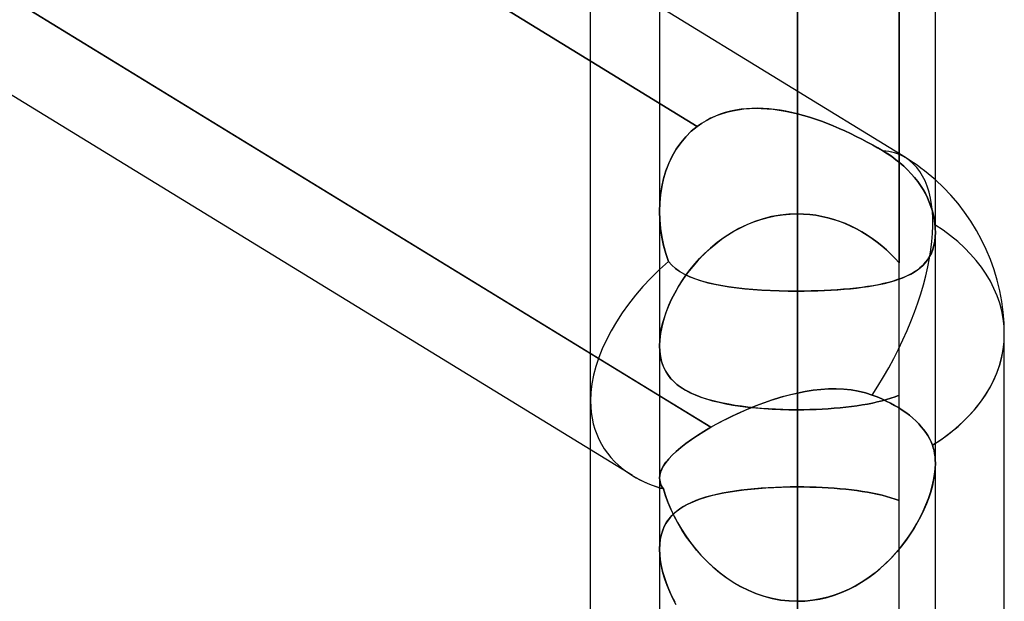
# Model space of a CAD drawing. Header units: millimetres. Extents: x -97 to 81, y -215 to 215.
# Tile 50 of 82: x -20.76 to -15.31, y 37.29 to 40.5. Entities that reach past the tile are written whole.
import ezdxf

# ---------------------------------------------------------------- set-up
doc = ezdxf.new("R2010")
doc.units = ezdxf.units.MM
doc.layers.add('MAIN-1', color=7, linetype='Continuous')
doc.layers.add('MAIN-2', color=7, linetype='Continuous')

msp = doc.modelspace()

# ---------------------------------------------------------------- linework, layer by layer
at = {"layer": 'MAIN-1'}
for p, q in [((-16.4563, 116.0549), (-16.4563, 0)), ((-17.2188, 115.3393), (-17.2188, 0)), ((-15.6938, 0), (-15.6938, 115.3393)), ((-17.2188, 38.4247), (-24.4938, 42.882)), ((-17.3687, 37.9839), (-24.4938, 42.3494)), ((-16.4563, 42.2387), (-16.4563, 39.0036)), ((-15.3125, 36.318), (-15.3125, 38.7662)), ((-17.6, 31.4546), (-17.6, 38.1257)), ((-17.2188, 37.5785), (-17.2188, 37.5786)), ((-17.2188, 37.5783), (-17.2188, 37.5785)), ((-17.2188, 37.5782), (-17.2188, 37.5783)), ((-17.2188, 37.578), (-17.2188, 37.5782)), ((-17.2188, 37.5779), (-17.2188, 37.578)), ((-17.2188, 37.5778), (-17.2188, 37.5779))]:
    msp.add_line(p, q, dxfattribs=at)
msp.add_arc((-16.4563, 38.7662), 1.1438, 0.0001, 48.1894, dxfattribs=at)
for major_axis, ratio, start_param, end_param in [((-0.5975, -0.9753), 0.463048, -3.137536, -3.133494), ((1.1438, 0), 0.707107, -0.84107, 0), ((1.0844, 0.6073), 0.598803, -2.815513, -2.624112)]:
    msp.add_ellipse((-16.4563, 38.7662), major_axis=major_axis, ratio=ratio, start_param=start_param, end_param=end_param, dxfattribs=at)
at = {"layer": 'MAIN-2'}
for p, q in [((-16.4563, 0), (-16.4563, 116.0549)), ((-16.4563, 0), (-16.4563, 115.0472)), ((-16.4563, 39.4307), (-16.4563, 51.3925)), ((-15.8944, 38.4285), (-15.8944, 50.1145)), ((-16.4563, 49.8675), (-16.4563, 38.348)), ((-24.6606, 44.6018), (-17.0099, 39.9142)), ((-17.0099, 39.9142), (-24.6606, 44.6018)), ((-16.4563, 43.7594), (-16.4563, 39.4307)), ((-16.4563, 39.4307), (-16.4563, 43.7594)), ((-16.4563, 39.9837), (-16.4563, 43.4093)), ((-16.4563, 43.4093), (-16.4563, 39.9837)), ((-24.6081, 42.9521), (-16.9353, 38.251)), ((-17.2188, 42.8692), (-17.2188, 39.4446)), ((-16.4563, 42.2387), (-16.4563, 39.0036)), ((-16.4563, 39.0036), (-16.4563, 42.2387)), ((-16.4563, 37.9215), (-16.4563, 42.2387)), ((-16.4563, 42.2387), (-16.4563, 37.9215)), ((-15.8944, 41.8244), (-15.8944, 39.1602)), ((-17.6, 38.3969), (-17.6, 40.8084)), ((-15.8587, 39.7415), (-17.2187, 40.5748)), ((-15.8944, 37.0601), (-15.8944, 40.5038)), ((-16.7531, 40.0105), (-16.7211, 40.013)), ((-16.7076, 40.0136), (-16.7381, 40.0119)), ((-16.7211, 40.013), (-16.6888, 40.0141)), ((-16.6768, 40.0141), (-16.7076, 40.0136)), ((-16.6888, 40.0141), (-16.6561, 40.0136)), ((-16.6457, 40.0132), (-16.6768, 40.0141)), ((-16.6561, 40.0136), (-16.6231, 40.0118)), ((-16.6144, 40.0111), (-16.6457, 40.0132)), ((-16.9364, 39.9592), (-16.9618, 39.9457)), ((-16.959, 39.9473), (-16.932, 39.9613)), ((-16.9101, 39.9712), (-16.9364, 39.9592)), ((-16.932, 39.9613), (-16.9042, 39.9736)), ((-16.883, 39.9817), (-16.9101, 39.9712)), ((-16.9042, 39.9736), (-16.8754, 39.9843)), ((-16.8553, 39.9906), (-16.883, 39.9817)), ((-16.8754, 39.9843), (-16.8459, 39.9933)), ((-16.8269, 39.9981), (-16.8553, 39.9906)), ((-16.8459, 39.9933), (-16.8156, 40.0006)), ((-16.7979, 40.0041), (-16.8269, 39.9981)), ((-16.8156, 40.0006), (-16.7847, 40.0064)), ((-16.7683, 40.0087), (-16.7979, 40.0041)), ((-16.7847, 40.0064), (-16.7531, 40.0105)), ((-16.7381, 40.0119), (-16.7683, 40.0087)), ((-16.6231, 40.0118), (-16.59, 40.0086)), ((-16.583, 40.0078), (-16.6144, 40.0111)), ((-16.59, 40.0086), (-16.5567, 40.0042)), ((-16.5514, 40.0033), (-16.583, 40.0078)), ((-16.5567, 40.0042), (-16.5233, 39.9985)), ((-16.5197, 39.9978), (-16.5514, 40.0033)), ((-16.5233, 39.9985), (-16.4898, 39.9916)), ((-16.488, 39.9912), (-16.5197, 39.9978)), ((-16.4898, 39.9916), (-16.4563, 39.9837)), ((-16.4563, 39.9837), (-16.488, 39.9912)), ((-16.423, 39.9748), (-16.4563, 39.9837)), ((-16.4563, 39.9837), (-16.4229, 39.9747)), ((-16.3898, 39.9649), (-16.423, 39.9748)), ((-16.4229, 39.9747), (-16.3897, 39.9648)), ((-16.3567, 39.9541), (-16.3898, 39.9649)), ((-16.3897, 39.9648), (-16.3565, 39.954)), ((-17.0431, 39.8869), (-17.0099, 39.9142)), ((-17.0099, 39.9142), (-17.043, 39.887)), ((-17.0099, 39.9142), (-16.9851, 39.9316)), ((-16.9864, 39.9307), (-17.0099, 39.9142)), ((-16.9618, 39.9457), (-16.9864, 39.9307)), ((-16.9851, 39.9316), (-16.959, 39.9473)), ((-16.3237, 39.9425), (-16.3567, 39.9541)), ((-16.3565, 39.954), (-16.3235, 39.9424)), ((-16.2908, 39.9301), (-16.3237, 39.9425)), ((-16.3235, 39.9424), (-16.2907, 39.93)), ((-16.2582, 39.917), (-16.2908, 39.9301)), ((-16.2907, 39.93), (-16.2581, 39.9169)), ((-16.2259, 39.9032), (-16.2582, 39.917)), ((-16.2581, 39.9169), (-16.2258, 39.9032)), ((-17.1014, 39.8237), (-17.0736, 39.8567)), ((-17.0734, 39.8569), (-17.1012, 39.8239)), ((-17.0736, 39.8567), (-17.0431, 39.8869)), ((-17.043, 39.887), (-17.0734, 39.8569)), ((-16.1939, 39.8889), (-16.2259, 39.9032)), ((-16.2258, 39.9032), (-16.1938, 39.8889)), ((-16.1623, 39.8742), (-16.1939, 39.8889)), ((-16.1938, 39.8889), (-16.1623, 39.8742)), ((-16.1312, 39.859), (-16.1623, 39.8742)), ((-16.1623, 39.8742), (-16.1312, 39.8591)), ((-16.1312, 39.8591), (-16.1007, 39.8436)), ((-16.1006, 39.8435), (-16.1312, 39.859)), ((-17.1264, 39.7879), (-17.1014, 39.8237)), ((-17.1012, 39.8239), (-17.1262, 39.7883)), ((-16.1007, 39.8436), (-16.0707, 39.8278)), ((-16.0706, 39.8278), (-16.1006, 39.8435)), ((-16.0707, 39.8278), (-16.0414, 39.8119)), ((-16.0413, 39.8118), (-16.0706, 39.8278)), ((-16.0414, 39.8119), (-16.0127, 39.7957)), ((-16.0126, 39.7957), (-16.0413, 39.8118)), ((-16.0127, 39.7957), (-15.9847, 39.7794)), ((-15.9847, 39.7794), (-16.0126, 39.7957)), ((-17.1674, 39.7098), (-17.1485, 39.7498)), ((-17.1482, 39.7503), (-17.1671, 39.7105)), ((-17.1485, 39.7498), (-17.1264, 39.7879)), ((-17.1262, 39.7883), (-17.1482, 39.7503)), ((-15.9588, 39.7634), (-15.9847, 39.7794)), ((-15.9847, 39.7794), (-15.9588, 39.7633)), ((-15.9344, 39.7469), (-15.9588, 39.7634)), ((-15.9588, 39.7633), (-15.9344, 39.7469)), ((-15.9117, 39.7302), (-15.9344, 39.7469)), ((-15.9344, 39.7469), (-15.9117, 39.7302)), ((-17.1834, 39.6682), (-17.1674, 39.7098)), ((-17.1671, 39.7105), (-17.1831, 39.669)), ((-15.8896, 39.7124), (-15.9117, 39.7302)), ((-15.9117, 39.7302), (-15.8896, 39.7124)), ((-15.8679, 39.6935), (-15.8896, 39.7124)), ((-15.8896, 39.7124), (-15.8679, 39.6935)), ((-15.847, 39.6735), (-15.8679, 39.6935)), ((-15.8679, 39.6935), (-15.847, 39.6735)), ((-17.1963, 39.6251), (-17.1834, 39.6682)), ((-17.1831, 39.669), (-17.196, 39.6261)), ((-15.8271, 39.6526), (-15.847, 39.6735)), ((-15.847, 39.6735), (-15.8271, 39.6526)), ((-15.8084, 39.6311), (-15.8271, 39.6526)), ((-15.8271, 39.6526), (-15.8084, 39.6311)), ((-17.2133, 39.5356), (-17.2062, 39.5808)), ((-17.206, 39.5819), (-17.2131, 39.5367)), ((-17.2062, 39.5808), (-17.1963, 39.6251)), ((-17.196, 39.6261), (-17.206, 39.5819)), ((-15.7912, 39.609), (-15.8084, 39.6311)), ((-15.8084, 39.6311), (-15.7912, 39.609)), ((-15.7754, 39.5867), (-15.7912, 39.609)), ((-15.7912, 39.609), (-15.7754, 39.5867)), ((-15.7613, 39.5645), (-15.7754, 39.5867)), ((-15.7754, 39.5867), (-15.7613, 39.5645)), ((-17.2131, 39.5367), (-17.2174, 39.4908)), ((-17.2174, 39.4897), (-17.2133, 39.5356)), ((-15.7489, 39.5425), (-15.7613, 39.5645)), ((-15.7613, 39.5645), (-15.7489, 39.5425)), ((-15.7375, 39.5197), (-15.7489, 39.5425)), ((-15.7489, 39.5425), (-15.7375, 39.5197)), ((-17.2188, 39.4437), (-17.2174, 39.4897)), ((-17.2174, 39.4908), (-17.2187, 39.4444)), ((-15.7271, 39.4959), (-15.7375, 39.5197)), ((-15.7375, 39.5197), (-15.7271, 39.4959)), ((-15.718, 39.4714), (-15.7271, 39.4959)), ((-15.7271, 39.4959), (-15.718, 39.4714)), ((-15.7102, 39.4464), (-15.718, 39.4714)), ((-15.718, 39.4714), (-15.7102, 39.4464)), ((-17.2173, 39.396), (-17.2188, 39.4437)), ((-17.2187, 39.4444), (-17.2173, 39.3974)), ((-16.5993, 39.4153), (-16.6458, 39.4035)), ((-16.6186, 39.4108), (-16.5785, 39.4195)), ((-16.5522, 39.4238), (-16.5993, 39.4153)), ((-16.5785, 39.4195), (-16.538, 39.4257)), ((-16.5044, 39.429), (-16.5522, 39.4238)), ((-16.538, 39.4257), (-16.4973, 39.4295)), ((-16.4563, 39.4307), (-16.5044, 39.429)), ((-16.4973, 39.4295), (-16.4563, 39.4307)), ((-16.4222, 39.4299), (-16.4563, 39.4307)), ((-16.4563, 39.4307), (-16.4221, 39.4299)), ((-16.3882, 39.4273), (-16.4222, 39.4299)), ((-16.4221, 39.4299), (-16.3882, 39.4273)), ((-16.3545, 39.423), (-16.3882, 39.4273)), ((-16.3882, 39.4273), (-16.3546, 39.423)), ((-16.3546, 39.423), (-16.3212, 39.417)), ((-16.321, 39.417), (-16.3545, 39.423)), ((-16.3212, 39.417), (-16.2882, 39.4094)), ((-16.2878, 39.4093), (-16.321, 39.417)), ((-15.7039, 39.421), (-15.7102, 39.4464)), ((-15.7102, 39.4464), (-15.7039, 39.421)), ((-15.6991, 39.3956), (-15.7039, 39.421)), ((-15.7039, 39.421), (-15.6991, 39.3956)), ((-17.2173, 39.3974), (-17.2131, 39.3505)), ((-17.2129, 39.3487), (-17.2173, 39.396)), ((-16.7362, 39.3705), (-16.7795, 39.3496)), ((-16.7717, 39.3537), (-16.7347, 39.3712)), ((-16.6915, 39.3886), (-16.7362, 39.3705)), ((-16.7347, 39.3712), (-16.6968, 39.3866)), ((-16.6968, 39.3866), (-16.6581, 39.3998)), ((-16.6458, 39.4035), (-16.6915, 39.3886)), ((-16.6581, 39.3998), (-16.6186, 39.4108)), ((-16.2882, 39.4094), (-16.2555, 39.4002)), ((-16.255, 39.4), (-16.2878, 39.4093)), ((-16.2555, 39.4002), (-16.2233, 39.3894)), ((-16.2228, 39.3892), (-16.255, 39.4)), ((-16.2233, 39.3894), (-16.1915, 39.377)), ((-16.1911, 39.3769), (-16.2228, 39.3892)), ((-16.1915, 39.377), (-16.1603, 39.3632)), ((-16.1601, 39.3631), (-16.1911, 39.3769)), ((-16.1603, 39.3632), (-16.1299, 39.348)), ((-16.1297, 39.3479), (-16.1601, 39.3631)), ((-15.6959, 39.3704), (-15.6991, 39.3956)), ((-15.6991, 39.3956), (-15.6959, 39.3704)), ((-15.6952, 39.3632), (-15.6959, 39.3704)), ((-15.6959, 39.3704), (-15.6952, 39.3632)), ((-15.6947, 39.3561), (-15.6952, 39.3632)), ((-15.6952, 39.3632), (-15.6947, 39.3561)), ((-17.2131, 39.3505), (-17.2062, 39.3038)), ((-17.2059, 39.3021), (-17.2129, 39.3487)), ((-16.8758, 39.29), (-16.8423, 39.3129)), ((-16.8214, 39.3261), (-16.8616, 39.3001)), ((-16.8423, 39.3129), (-16.8076, 39.3342)), ((-16.7795, 39.3496), (-16.8214, 39.3261)), ((-16.8076, 39.3342), (-16.7717, 39.3537)), ((-16.1299, 39.348), (-16.1003, 39.3315)), ((-16.1001, 39.3314), (-16.1297, 39.3479)), ((-16.1003, 39.3315), (-16.0714, 39.3137)), ((-16.0713, 39.3136), (-16.1001, 39.3314)), ((-16.0714, 39.3137), (-16.0434, 39.2948)), ((-16.0433, 39.2947), (-16.0713, 39.3136)), ((-15.6943, 39.349), (-15.6947, 39.3561)), ((-15.6947, 39.3561), (-15.6943, 39.3491)), ((-15.6946, 39.3035), (-15.6937, 39.3284)), ((-15.6937, 39.3284), (-15.6946, 39.3031)), ((-15.6943, 39.3491), (-15.694, 39.3421)), ((-15.694, 39.3421), (-15.6943, 39.349)), ((-15.6938, 39.3352), (-15.694, 39.3421)), ((-15.694, 39.3421), (-15.6938, 39.3352)), ((-15.6937, 39.3284), (-15.6938, 39.3352)), ((-15.6938, 39.3352), (-15.6937, 39.3284)), ((-17.2062, 39.3038), (-17.1965, 39.2578)), ((-17.1962, 39.2564), (-17.2059, 39.3021)), ((-17.1965, 39.2578), (-17.1842, 39.2125)), ((-17.184, 39.2118), (-17.1962, 39.2564)), ((-16.9391, 39.2394), (-16.9081, 39.2654)), ((-16.9002, 39.2718), (-16.937, 39.2413)), ((-16.9081, 39.2654), (-16.8758, 39.29)), ((-16.8616, 39.3001), (-16.9002, 39.2718)), ((-16.0434, 39.2948), (-16.0161, 39.2747)), ((-16.0162, 39.2747), (-16.0433, 39.2947)), ((-15.9899, 39.2536), (-16.0162, 39.2747)), ((-16.0161, 39.2747), (-15.9898, 39.2535)), ((-15.9646, 39.2316), (-15.9899, 39.2536)), ((-15.9898, 39.2535), (-15.9644, 39.2314)), ((-15.7018, 39.2558), (-15.708, 39.2341)), ((-15.7075, 39.2355), (-15.7015, 39.257)), ((-15.6973, 39.2789), (-15.7018, 39.2558)), ((-15.7015, 39.257), (-15.6972, 39.2797)), ((-15.6946, 39.3031), (-15.6973, 39.2789)), ((-15.6972, 39.2797), (-15.6946, 39.3035)), ((-17.1842, 39.2125), (-17.1693, 39.1683)), ((-17.1693, 39.1683), (-17.184, 39.2118)), ((-16.9718, 39.2091), (-17.0046, 39.1753)), ((-16.997, 39.1834), (-16.9688, 39.212)), ((-16.937, 39.2413), (-16.9718, 39.2091)), ((-16.9688, 39.212), (-16.9391, 39.2394)), ((-15.9402, 39.2086), (-15.9646, 39.2316)), ((-15.9644, 39.2314), (-15.94, 39.2084)), ((-15.9168, 39.1848), (-15.9402, 39.2086)), ((-15.94, 39.2084), (-15.9166, 39.1846)), ((-15.7353, 39.1791), (-15.7245, 39.1966)), ((-15.7159, 39.2138), (-15.7255, 39.1948)), ((-15.7245, 39.1966), (-15.7152, 39.2154)), ((-15.708, 39.2341), (-15.7159, 39.2138)), ((-15.7152, 39.2154), (-15.7075, 39.2355)), ((-17.1513, 39.148), (-17.1693, 39.1683)), ((-17.1693, 39.1683), (-17.1508, 39.1475)), ((-17.1308, 39.1296), (-17.1513, 39.148)), ((-17.1508, 39.1475), (-17.1297, 39.1287)), ((-17.0492, 39.1229), (-17.0238, 39.1537)), ((-17.0046, 39.1753), (-17.0351, 39.1403)), ((-17.0238, 39.1537), (-16.997, 39.1834)), ((-15.8944, 39.1602), (-15.9168, 39.1848)), ((-15.9166, 39.1846), (-15.8944, 39.1602)), ((-15.7636, 39.1456), (-15.7793, 39.1315)), ((-15.7765, 39.1339), (-15.7613, 39.1479)), ((-15.7493, 39.1608), (-15.7636, 39.1456)), ((-15.7613, 39.1479), (-15.7476, 39.1629)), ((-15.7366, 39.1772), (-15.7493, 39.1608)), ((-15.7476, 39.1629), (-15.7353, 39.1791)), ((-15.7255, 39.1948), (-15.7366, 39.1772)), ((-17.1079, 39.113), (-17.1308, 39.1296)), ((-17.1297, 39.1287), (-17.106, 39.1117)), ((-17.0825, 39.098), (-17.1079, 39.113)), ((-17.106, 39.1117), (-17.0798, 39.0965)), ((-17.0952, 39.059), (-17.073, 39.0913)), ((-17.0634, 39.1043), (-17.0895, 39.0676)), ((-17.0546, 39.0844), (-17.0825, 39.098)), ((-17.0798, 39.0965), (-17.0513, 39.0829)), ((-17.073, 39.0913), (-17.0492, 39.1229)), ((-17.0351, 39.1403), (-17.0634, 39.1043)), ((-15.8729, 39.078), (-15.8508, 39.0876)), ((-15.8349, 39.0954), (-15.8561, 39.0851)), ((-15.8508, 39.0876), (-15.8301, 39.0979)), ((-15.815, 39.1065), (-15.8349, 39.0954)), ((-15.8301, 39.0979), (-15.8108, 39.109)), ((-15.7964, 39.1185), (-15.815, 39.1065)), ((-15.8108, 39.109), (-15.793, 39.121)), ((-15.7793, 39.1315), (-15.7964, 39.1185)), ((-15.793, 39.121), (-15.7765, 39.1339)), ((-17.1157, 39.0261), (-17.0952, 39.059)), ((-17.0895, 39.0676), (-17.1132, 39.0303)), ((-17.0243, 39.0721), (-17.0546, 39.0844)), ((-17.0513, 39.0829), (-17.0205, 39.0707)), ((-16.9915, 39.061), (-17.0243, 39.0721)), ((-17.0205, 39.0707), (-16.9875, 39.0598)), ((-16.9564, 39.0512), (-16.9915, 39.061)), ((-16.9875, 39.0598), (-16.9524, 39.0502)), ((-16.9189, 39.0424), (-16.9564, 39.0512)), ((-16.9524, 39.0502), (-16.9152, 39.0416)), ((-16.8793, 39.0346), (-16.9189, 39.0424)), ((-16.9152, 39.0416), (-16.876, 39.034)), ((-16.8378, 39.0278), (-16.8793, 39.0346)), ((-16.876, 39.034), (-16.8349, 39.0274)), ((-16.0384, 39.0337), (-16.069, 39.0287)), ((-16.0642, 39.0294), (-16.0333, 39.0346)), ((-16.009, 39.0392), (-16.0384, 39.0337)), ((-16.0333, 39.0346), (-16.0035, 39.0403)), ((-15.9806, 39.0453), (-16.009, 39.0392)), ((-16.0035, 39.0403), (-15.9747, 39.0466)), ((-15.9533, 39.0519), (-15.9806, 39.0453)), ((-15.9747, 39.0466), (-15.9473, 39.0535)), ((-15.9272, 39.0592), (-15.9533, 39.0519)), ((-15.9473, 39.0535), (-15.9211, 39.061)), ((-15.9023, 39.0671), (-15.9272, 39.0592)), ((-15.9211, 39.061), (-15.8963, 39.0692)), ((-15.8785, 39.0757), (-15.9023, 39.0671)), ((-15.8963, 39.0692), (-15.8729, 39.078)), ((-15.8561, 39.0851), (-15.8785, 39.0757)), ((-17.1347, 38.9927), (-17.1538, 38.955)), ((-17.1518, 38.9591), (-17.1346, 38.9928)), ((-17.1132, 39.0303), (-17.1347, 38.9927)), ((-17.1346, 38.9928), (-17.1157, 39.0261)), ((-16.7946, 39.022), (-16.8378, 39.0278)), ((-16.8349, 39.0274), (-16.792, 39.0217)), ((-16.7496, 39.017), (-16.7946, 39.022)), ((-16.792, 39.0217), (-16.7474, 39.0168)), ((-16.7031, 39.0129), (-16.7496, 39.017)), ((-16.7474, 39.0168), (-16.7013, 39.0127)), ((-16.6552, 39.0095), (-16.7031, 39.0129)), ((-16.7013, 39.0127), (-16.654, 39.0094)), ((-16.6064, 39.0069), (-16.6552, 39.0095)), ((-16.654, 39.0094), (-16.6057, 39.0069)), ((-16.5569, 39.0051), (-16.6064, 39.0069)), ((-16.6057, 39.0069), (-16.5566, 39.0051)), ((-16.5068, 39.004), (-16.5569, 39.0051)), ((-16.5566, 39.0051), (-16.5067, 39.004)), ((-16.4563, 39.0036), (-16.5068, 39.004)), ((-16.5067, 39.004), (-16.4563, 39.0036)), ((-16.4563, 39.0036), (-16.4563, 34.6865)), ((-16.4563, 34.6865), (-16.4563, 39.0036)), ((-16.4563, 39.0036), (-16.4183, 39.0038)), ((-16.4186, 39.0038), (-16.4563, 39.0036)), ((-16.4563, 39.0036), (-16.4563, 0)), ((-16.3812, 39.0044), (-16.4186, 39.0038)), ((-16.4183, 39.0038), (-16.3806, 39.0044)), ((-16.3442, 39.0054), (-16.3812, 39.0044)), ((-16.3806, 39.0044), (-16.3432, 39.0055)), ((-16.3076, 39.0068), (-16.3442, 39.0054)), ((-16.3432, 39.0055), (-16.3062, 39.0069)), ((-16.2715, 39.0087), (-16.3076, 39.0068)), ((-16.3062, 39.0069), (-16.2695, 39.0088)), ((-16.2359, 39.0109), (-16.2715, 39.0087)), ((-16.2695, 39.0088), (-16.2333, 39.0111)), ((-16.2009, 39.0136), (-16.2359, 39.0109)), ((-16.2333, 39.0111), (-16.1977, 39.0138)), ((-16.1665, 39.0167), (-16.2009, 39.0136)), ((-16.1977, 39.0138), (-16.163, 39.017)), ((-16.1331, 39.0202), (-16.1665, 39.0167)), ((-16.163, 39.017), (-16.1291, 39.0207)), ((-16.1005, 39.0242), (-16.1331, 39.0202)), ((-16.1291, 39.0207), (-16.0962, 39.0248)), ((-16.069, 39.0287), (-16.1005, 39.0242)), ((-16.0962, 39.0248), (-16.0642, 39.0294)), ((-17.1806, 38.8918), (-17.1671, 38.9254)), ((-17.1538, 38.955), (-17.1706, 38.9171)), ((-17.1671, 38.9254), (-17.1518, 38.9591)), ((-17.1851, 38.8794), (-17.1971, 38.842)), ((-17.1921, 38.8584), (-17.1806, 38.8918)), ((-17.1706, 38.9171), (-17.1851, 38.8794)), ((-17.2091, 38.793), (-17.2016, 38.8255)), ((-17.1971, 38.842), (-17.2065, 38.8051)), ((-17.2016, 38.8255), (-17.1921, 38.8584)), ((-17.2177, 38.7308), (-17.2145, 38.7613)), ((-17.2133, 38.7691), (-17.2174, 38.7346)), ((-17.2145, 38.7613), (-17.2091, 38.793)), ((-17.2065, 38.8051), (-17.2133, 38.7691)), ((-17.2174, 38.7346), (-17.2188, 38.7017)), ((-17.2188, 38.7017), (-17.2177, 38.7308)), ((-17.2188, 38.7017), (-17.2175, 38.6709)), ((-17.2178, 38.6741), (-17.2188, 38.7017)), ((-17.2147, 38.6478), (-17.2178, 38.6741)), ((-17.2175, 38.6709), (-17.2136, 38.6416)), ((-17.2095, 38.6229), (-17.2147, 38.6478)), ((-17.2136, 38.6416), (-17.2071, 38.614)), ((-17.2024, 38.5993), (-17.2095, 38.6229)), ((-17.2071, 38.614), (-17.1982, 38.5884)), ((-17.1934, 38.5773), (-17.2024, 38.5993)), ((-17.1982, 38.5884), (-17.187, 38.5647)), ((-17.1825, 38.5567), (-17.1934, 38.5773)), ((-17.187, 38.5647), (-17.1735, 38.5427)), ((-17.1699, 38.5376), (-17.1825, 38.5567)), ((-17.1735, 38.5427), (-17.1579, 38.5225)), ((-17.1556, 38.5198), (-17.1699, 38.5376)), ((-17.1579, 38.5225), (-17.1402, 38.5038)), ((-17.1397, 38.5033), (-17.1556, 38.5198)), ((-17.1402, 38.5038), (-17.1206, 38.4866)), ((-17.1222, 38.4879), (-17.1397, 38.5033)), ((-17.1032, 38.4737), (-17.1222, 38.4879)), ((-17.1206, 38.4866), (-17.0988, 38.4707)), ((-17.0827, 38.4605), (-17.1032, 38.4737)), ((-17.0988, 38.4707), (-17.0749, 38.4559)), ((-17.0608, 38.4482), (-17.0827, 38.4605)), ((-17.0749, 38.4559), (-17.049, 38.4422)), ((-17.0373, 38.4367), (-17.0608, 38.4482)), ((-17.049, 38.4422), (-17.021, 38.4297)), ((-17.0124, 38.4261), (-17.0373, 38.4367)), ((-16.4563, 38.4405), (-16.5026, 38.4295)), ((-16.4927, 38.432), (-16.4563, 38.4405)), ((-16.4563, 38.4405), (-16.4131, 38.449)), ((-16.4563, 0), (-16.4563, 38.4405)), ((-16.4563, 38.4405), (-16.4563, 0)), ((-16.4131, 38.449), (-16.4563, 38.4405)), ((-16.4131, 38.449), (-16.3699, 38.4558)), ((-16.3701, 38.4558), (-16.4131, 38.449)), ((-16.3272, 38.4607), (-16.3701, 38.4558)), ((-16.3699, 38.4558), (-16.327, 38.4607)), ((-16.2846, 38.4635), (-16.3272, 38.4607)), ((-16.327, 38.4607), (-16.2844, 38.4635)), ((-16.2424, 38.4642), (-16.2846, 38.4635)), ((-16.2844, 38.4635), (-16.2423, 38.4642)), ((-16.2007, 38.4624), (-16.2424, 38.4642)), ((-16.2423, 38.4642), (-16.2006, 38.4624)), ((-16.1597, 38.4582), (-16.2007, 38.4624)), ((-16.2006, 38.4624), (-16.1597, 38.4582)), ((-16.1597, 38.4582), (-16.1197, 38.4513)), ((-16.1197, 38.4513), (-16.1597, 38.4582)), ((-16.1197, 38.4513), (-16.0807, 38.4417)), ((-16.0807, 38.4417), (-16.1197, 38.4513)), ((-16.0807, 38.4417), (-16.0428, 38.4293)), ((-16.0428, 38.4293), (-16.0807, 38.4417)), ((-17.6, 38.1257), (-17.6, 38.3969)), ((-16.9353, 38.251), (-17.2188, 38.4247)), ((-17.021, 38.4297), (-16.9911, 38.4181)), ((-16.9861, 38.4163), (-17.0124, 38.4261)), ((-16.9911, 38.4181), (-16.9592, 38.4075)), ((-16.9585, 38.4073), (-16.9861, 38.4163)), ((-16.9592, 38.4075), (-16.9253, 38.3978)), ((-16.9295, 38.399), (-16.9585, 38.4073)), ((-16.8993, 38.3913), (-16.9295, 38.399)), ((-16.9253, 38.3978), (-16.8897, 38.3891)), ((-16.8678, 38.3844), (-16.8993, 38.3913)), ((-16.8897, 38.3891), (-16.8524, 38.3812)), ((-16.8351, 38.378), (-16.8678, 38.3844)), ((-16.8524, 38.3812), (-16.8134, 38.3742)), ((-16.6405, 38.387), (-16.6856, 38.3701)), ((-16.6727, 38.3751), (-16.6372, 38.3882)), ((-16.5948, 38.4026), (-16.6405, 38.387)), ((-16.6372, 38.3882), (-16.6014, 38.4005)), ((-16.6014, 38.4005), (-16.5653, 38.4119)), ((-16.5488, 38.4169), (-16.5948, 38.4026)), ((-16.5653, 38.4119), (-16.5291, 38.4224)), ((-16.5026, 38.4295), (-16.5488, 38.4169)), ((-16.5291, 38.4224), (-16.4927, 38.432)), ((-16.0978, 38.3745), (-16.0692, 38.3795)), ((-16.0686, 38.3796), (-16.0972, 38.3746)), ((-16.0692, 38.3795), (-16.0415, 38.385)), ((-16.0409, 38.3851), (-16.0686, 38.3796)), ((-16.0428, 38.4293), (-16.0158, 38.4188)), ((-16.0158, 38.4188), (-16.0428, 38.4293)), ((-16.0415, 38.385), (-16.0146, 38.391)), ((-16.014, 38.3911), (-16.0409, 38.3851)), ((-16.0158, 38.4188), (-15.9897, 38.4077)), ((-15.9897, 38.4077), (-16.0158, 38.4188)), ((-16.0146, 38.391), (-15.9887, 38.3975)), ((-15.9881, 38.3976), (-16.014, 38.3911)), ((-15.9897, 38.4077), (-15.9648, 38.3962)), ((-15.9648, 38.3962), (-15.9897, 38.4077)), ((-15.9887, 38.3975), (-15.9637, 38.4044)), ((-15.9631, 38.4046), (-15.9881, 38.3976)), ((-15.9648, 38.3962), (-15.9413, 38.3843)), ((-15.9413, 38.3843), (-15.9648, 38.3962)), ((-15.9637, 38.4044), (-15.9396, 38.4119)), ((-15.9392, 38.412), (-15.9631, 38.4046)), ((-15.9413, 38.3843), (-15.9192, 38.3722)), ((-15.9192, 38.3722), (-15.9413, 38.3843)), ((-15.9396, 38.4119), (-15.9165, 38.4199)), ((-15.9162, 38.42), (-15.9392, 38.412)), ((-15.9165, 38.4199), (-15.8944, 38.4285)), ((-15.8944, 38.4285), (-15.9162, 38.42)), ((-16.8012, 38.3723), (-16.8351, 38.378)), ((-16.7738, 38.3331), (-16.8163, 38.3134)), ((-16.8134, 38.3742), (-16.7728, 38.3681)), ((-16.8102, 38.3163), (-16.7767, 38.3318)), ((-16.7662, 38.3672), (-16.8012, 38.3723)), ((-16.7767, 38.3318), (-16.7425, 38.3468)), ((-16.7301, 38.3521), (-16.7738, 38.3331)), ((-16.7728, 38.3681), (-16.7306, 38.3628)), ((-16.73, 38.3627), (-16.7662, 38.3672)), ((-16.7425, 38.3468), (-16.7078, 38.3613)), ((-16.7306, 38.3628), (-16.687, 38.3582)), ((-16.6856, 38.3701), (-16.7301, 38.3521)), ((-16.6928, 38.3588), (-16.73, 38.3627)), ((-16.7078, 38.3613), (-16.6727, 38.3751)), ((-16.6547, 38.3555), (-16.6928, 38.3588)), ((-16.687, 38.3582), (-16.6423, 38.3545)), ((-16.616, 38.3528), (-16.6547, 38.3555)), ((-16.6423, 38.3545), (-16.5968, 38.3517)), ((-16.5767, 38.3507), (-16.616, 38.3528)), ((-16.5968, 38.3517), (-16.5506, 38.3496)), ((-16.5369, 38.3492), (-16.5767, 38.3507)), ((-16.5506, 38.3496), (-16.5037, 38.3484)), ((-16.4968, 38.3483), (-16.5369, 38.3492)), ((-16.5037, 38.3484), (-16.4563, 38.348)), ((-16.4563, 38.348), (-16.4968, 38.3483)), ((-16.4563, 38.348), (-16.4563, 37.0483)), ((-16.4563, 37.0483), (-16.4563, 38.348)), ((-16.4563, 38.348), (-16.4216, 38.3482)), ((-16.4215, 38.3482), (-16.4563, 38.348)), ((-16.4216, 38.3482), (-16.3872, 38.3488)), ((-16.387, 38.3488), (-16.4215, 38.3482)), ((-16.3872, 38.3488), (-16.3532, 38.3499)), ((-16.3528, 38.3499), (-16.387, 38.3488)), ((-16.3532, 38.3499), (-16.3194, 38.3515)), ((-16.319, 38.3515), (-16.3528, 38.3499)), ((-16.3194, 38.3515), (-16.286, 38.3534)), ((-16.2856, 38.3535), (-16.319, 38.3515)), ((-16.286, 38.3534), (-16.253, 38.3559)), ((-16.2527, 38.3559), (-16.2856, 38.3535)), ((-16.253, 38.3559), (-16.2205, 38.3587)), ((-16.2202, 38.3587), (-16.2527, 38.3559)), ((-16.2205, 38.3587), (-16.1886, 38.362)), ((-16.1882, 38.362), (-16.2202, 38.3587)), ((-16.1886, 38.362), (-16.1576, 38.3657)), ((-16.1571, 38.3658), (-16.1882, 38.362)), ((-16.1576, 38.3657), (-16.1273, 38.3699)), ((-16.1268, 38.3699), (-16.1571, 38.3658)), ((-16.1273, 38.3699), (-16.0978, 38.3745)), ((-16.0972, 38.3746), (-16.1268, 38.3699)), ((-15.9192, 38.3722), (-15.8981, 38.3597)), ((-15.8981, 38.3597), (-15.9192, 38.3722)), ((-15.8981, 38.3597), (-15.8773, 38.3463)), ((-15.8773, 38.3463), (-15.8981, 38.3597)), ((-15.8773, 38.3463), (-15.8571, 38.3322)), ((-15.8571, 38.3322), (-15.8773, 38.3463)), ((-15.8571, 38.3322), (-15.8376, 38.3174)), ((-15.8376, 38.3174), (-15.8571, 38.3322)), ((-16.8972, 38.2723), (-16.9353, 38.251)), ((-16.9055, 38.2677), (-16.8747, 38.2842)), ((-16.8575, 38.2931), (-16.8972, 38.2723)), ((-16.8747, 38.2842), (-16.8429, 38.3004)), ((-16.8163, 38.3134), (-16.8575, 38.2931)), ((-16.8429, 38.3004), (-16.8102, 38.3163)), ((-15.8376, 38.3174), (-15.8191, 38.3021)), ((-15.8191, 38.3021), (-15.8376, 38.3174)), ((-15.8191, 38.3021), (-15.8019, 38.2863)), ((-15.8019, 38.2863), (-15.8191, 38.3021)), ((-15.8019, 38.2863), (-15.786, 38.2703)), ((-15.786, 38.2703), (-15.8019, 38.2863)), ((-16.9735, 38.2284), (-17.0095, 38.2058)), ((-17.0094, 38.2059), (-16.9734, 38.2285)), ((-16.9353, 38.251), (-16.9735, 38.2284)), ((-16.9734, 38.2285), (-16.9353, 38.251)), ((-16.9353, 38.251), (-16.9055, 38.2677)), ((-15.786, 38.2703), (-15.7715, 38.2542)), ((-15.7715, 38.2542), (-15.786, 38.2703)), ((-15.7715, 38.2542), (-15.7585, 38.2382)), ((-15.7585, 38.2382), (-15.7715, 38.2542)), ((-15.7585, 38.2382), (-15.7469, 38.2224)), ((-15.7469, 38.2224), (-15.7585, 38.2382)), ((-15.7469, 38.2224), (-15.7362, 38.2059)), ((-15.7362, 38.2059), (-15.7469, 38.2224)), ((-17.0428, 38.1834), (-17.0735, 38.1612)), ((-17.0734, 38.1613), (-17.0428, 38.1834)), ((-17.0428, 38.1834), (-17.0094, 38.2059)), ((-17.0095, 38.2058), (-17.0428, 38.1834)), ((-15.7362, 38.2059), (-15.7265, 38.1887)), ((-15.7265, 38.1887), (-15.7362, 38.2059)), ((-15.7265, 38.1887), (-15.7178, 38.1711)), ((-15.7178, 38.1711), (-15.7265, 38.1887)), ((-15.7178, 38.1711), (-15.7104, 38.1531)), ((-15.7104, 38.1531), (-15.7178, 38.1711)), ((-17.1265, 38.118), (-17.1487, 38.0971)), ((-17.1485, 38.0973), (-17.1263, 38.1182)), ((-17.1014, 38.1394), (-17.1265, 38.118)), ((-17.1263, 38.1182), (-17.1013, 38.1395)), ((-17.0735, 38.1612), (-17.1014, 38.1394)), ((-17.1013, 38.1395), (-17.0734, 38.1613)), ((-15.7104, 38.1531), (-15.7053, 38.1379)), ((-15.7053, 38.138), (-15.7104, 38.1531)), ((-15.7011, 38.122), (-15.7053, 38.138)), ((-15.7053, 38.1379), (-15.7011, 38.122)), ((-15.7011, 38.122), (-15.6979, 38.1054)), ((-15.6979, 38.1054), (-15.7011, 38.122)), ((-17.1838, 38.0574), (-17.1968, 38.0386)), ((-17.1967, 38.0388), (-17.1837, 38.0576)), ((-17.1678, 38.0769), (-17.1838, 38.0574)), ((-17.1837, 38.0576), (-17.1677, 38.0771)), ((-17.1487, 38.0971), (-17.1678, 38.0769)), ((-17.1677, 38.0771), (-17.1485, 38.0973)), ((-15.6979, 38.1054), (-15.6956, 38.0882)), ((-15.6956, 38.0881), (-15.6979, 38.1054)), ((-15.6956, 38.0882), (-15.6942, 38.0704)), ((-15.6942, 38.0703), (-15.6956, 38.0881)), ((-15.6942, 38.0704), (-15.6937, 38.052)), ((-15.6937, 38.0519), (-15.6942, 38.0703)), ((-17.2137, 38.0028), (-17.2177, 37.9859)), ((-17.2176, 37.9861), (-17.2136, 38.0031)), ((-17.2067, 38.0204), (-17.2137, 38.0028)), ((-17.2136, 38.0031), (-17.2066, 38.0206)), ((-17.1968, 38.0386), (-17.2067, 38.0204)), ((-17.2066, 38.0206), (-17.1967, 38.0388)), ((-15.6981, 37.991), (-15.6948, 38.0221)), ((-15.6948, 38.0229), (-15.6979, 37.9925)), ((-15.6937, 38.052), (-15.6948, 38.0229)), ((-15.6948, 38.0221), (-15.6937, 38.0519)), ((-17.2187, 37.9697), (-17.2176, 37.9861)), ((-17.2177, 37.9859), (-17.2187, 37.9697)), ((-17.2187, 37.9697), (-17.2179, 37.9595)), ((-17.2179, 37.9595), (-17.2187, 37.9697)), ((-17.2179, 37.9595), (-17.216, 37.9495)), ((-17.216, 37.9495), (-17.2179, 37.9595)), ((-17.216, 37.9495), (-17.213, 37.9396)), ((-17.213, 37.9397), (-17.216, 37.9495)), ((-15.7112, 37.9252), (-15.7036, 37.9586)), ((-15.7032, 37.9609), (-15.7104, 37.9284)), ((-15.7036, 37.9586), (-15.6981, 37.991)), ((-15.6979, 37.9925), (-15.7032, 37.9609)), ((-17.2089, 37.93), (-17.213, 37.9397)), ((-17.213, 37.9396), (-17.2088, 37.93)), ((-17.2037, 37.9204), (-17.2089, 37.93)), ((-17.2088, 37.93), (-17.2037, 37.9204)), ((-17.2037, 37.9204), (-17.1975, 37.9109)), ((-17.1975, 37.911), (-17.2037, 37.9204)), ((-17.1975, 37.9109), (-17.1861, 37.874)), ((-17.1857, 37.8729), (-17.1975, 37.9109)), ((-16.839, 37.8931), (-16.8722, 37.887)), ((-16.864, 37.8886), (-16.8282, 37.8949)), ((-16.8047, 37.8986), (-16.839, 37.8931)), ((-16.8282, 37.8949), (-16.7911, 37.9005)), ((-16.7692, 37.9034), (-16.8047, 37.8986)), ((-16.7911, 37.9005), (-16.7525, 37.9054)), ((-16.7326, 37.9077), (-16.7692, 37.9034)), ((-16.7525, 37.9054), (-16.7128, 37.9097)), ((-16.695, 37.9114), (-16.7326, 37.9077)), ((-16.7128, 37.9097), (-16.6719, 37.9133)), ((-16.6565, 37.9145), (-16.695, 37.9114)), ((-16.6719, 37.9133), (-16.6301, 37.9162)), ((-16.6174, 37.917), (-16.6565, 37.9145)), ((-16.6301, 37.9162), (-16.5873, 37.9185)), ((-16.5777, 37.919), (-16.6174, 37.917)), ((-16.5873, 37.9185), (-16.544, 37.9202)), ((-16.5376, 37.9204), (-16.5777, 37.919)), ((-16.544, 37.9202), (-16.5003, 37.9212)), ((-16.4971, 37.9212), (-16.5376, 37.9204)), ((-16.5003, 37.9212), (-16.4563, 37.9215)), ((-16.4563, 37.9215), (-16.4971, 37.9212)), ((-16.4563, 37.9215), (-16.4563, 34.6865)), ((-16.4563, 34.6865), (-16.4563, 37.9215)), ((-16.4563, 37.9215), (-16.4218, 37.9213)), ((-16.4216, 37.9213), (-16.4563, 37.9215)), ((-16.4218, 37.9213), (-16.3876, 37.9207)), ((-16.3872, 37.9207), (-16.4216, 37.9213)), ((-16.3876, 37.9207), (-16.3536, 37.9197)), ((-16.353, 37.9197), (-16.3872, 37.9207)), ((-16.3536, 37.9197), (-16.3199, 37.9183)), ((-16.319, 37.9182), (-16.353, 37.9197)), ((-16.3199, 37.9183), (-16.2866, 37.9165)), ((-16.2855, 37.9164), (-16.319, 37.9182)), ((-16.2866, 37.9165), (-16.2537, 37.9143)), ((-16.2524, 37.9142), (-16.2855, 37.9164)), ((-16.2537, 37.9143), (-16.2213, 37.9117)), ((-16.22, 37.9116), (-16.2524, 37.9142)), ((-16.2213, 37.9117), (-16.1894, 37.9087)), ((-16.1882, 37.9085), (-16.22, 37.9116)), ((-16.1894, 37.9087), (-16.1582, 37.9052)), ((-16.1571, 37.9051), (-16.1882, 37.9085)), ((-16.1582, 37.9052), (-16.1279, 37.9014)), ((-16.1268, 37.9012), (-16.1571, 37.9051)), ((-16.1279, 37.9014), (-16.0983, 37.8971)), ((-16.0974, 37.897), (-16.1268, 37.9012)), ((-16.0983, 37.8971), (-16.0695, 37.8924)), ((-16.0687, 37.8923), (-16.0974, 37.897)), ((-16.0695, 37.8924), (-16.0417, 37.8872)), ((-16.041, 37.8871), (-16.0687, 37.8923)), ((-15.7324, 37.8567), (-15.7209, 37.8912)), ((-15.7196, 37.8953), (-15.7306, 37.8618)), ((-15.7209, 37.8912), (-15.7112, 37.9252)), ((-15.7104, 37.9284), (-15.7196, 37.8953)), ((-17.1861, 37.874), (-17.1725, 37.8367)), ((-17.1716, 37.8344), (-17.1857, 37.8729)), ((-17.1725, 37.8367), (-17.1568, 37.7992)), ((-17.0423, 37.836), (-17.0655, 37.8248)), ((-17.0463, 37.8342), (-17.02, 37.8454)), ((-17.0177, 37.8463), (-17.0423, 37.836)), ((-17.02, 37.8454), (-16.992, 37.8557)), ((-16.9915, 37.8559), (-17.0177, 37.8463)), ((-16.992, 37.8557), (-16.9624, 37.8651)), ((-16.9638, 37.8647), (-16.9915, 37.8559)), ((-16.9347, 37.8728), (-16.9638, 37.8647)), ((-16.9624, 37.8651), (-16.9311, 37.8737)), ((-16.9041, 37.8802), (-16.9347, 37.8728)), ((-16.9311, 37.8737), (-16.8983, 37.8815)), ((-16.8722, 37.887), (-16.9041, 37.8802)), ((-16.8983, 37.8815), (-16.864, 37.8886)), ((-16.0417, 37.8872), (-16.0146, 37.8816)), ((-16.0142, 37.8815), (-16.041, 37.8871)), ((-16.0146, 37.8816), (-15.9885, 37.8755)), ((-15.9883, 37.8755), (-16.0142, 37.8815)), ((-15.9885, 37.8755), (-15.9634, 37.8689)), ((-15.9633, 37.8689), (-15.9883, 37.8755)), ((-15.9634, 37.8689), (-15.9393, 37.8618)), ((-15.9393, 37.8618), (-15.9633, 37.8689)), ((-15.9393, 37.8618), (-15.9163, 37.8542)), ((-15.9163, 37.8542), (-15.9393, 37.8618)), ((-15.9163, 37.8542), (-15.8944, 37.8461)), ((-15.8944, 37.8461), (-15.9163, 37.8542)), ((-15.7459, 37.8221), (-15.7324, 37.8567)), ((-15.7306, 37.8618), (-15.7435, 37.828)), ((-17.1553, 37.7958), (-17.1716, 37.8344)), ((-17.1568, 37.7992), (-17.1391, 37.7618)), ((-17.1368, 37.7573), (-17.1553, 37.7958)), ((-17.1254, 37.7862), (-17.1423, 37.7713)), ((-17.1334, 37.7795), (-17.1143, 37.7948)), ((-17.107, 37.8), (-17.1254, 37.7862)), ((-17.1143, 37.7948), (-17.0934, 37.8089)), ((-17.087, 37.8128), (-17.107, 37.8)), ((-17.0934, 37.8089), (-17.0707, 37.8221)), ((-17.0655, 37.8248), (-17.087, 37.8128)), ((-17.0707, 37.8221), (-17.0463, 37.8342)), ((-15.778, 37.7528), (-15.7611, 37.7874)), ((-15.758, 37.7942), (-15.7741, 37.7604)), ((-15.7611, 37.7874), (-15.7459, 37.8221)), ((-15.7435, 37.828), (-15.758, 37.7942)), ((-17.1912, 37.7056), (-17.1795, 37.7262)), ((-17.1716, 37.7379), (-17.1838, 37.7193)), ((-17.1795, 37.7262), (-17.1659, 37.7454)), ((-17.1577, 37.7552), (-17.1716, 37.7379)), ((-17.1659, 37.7454), (-17.1506, 37.7631)), ((-17.1423, 37.7713), (-17.1577, 37.7552)), ((-17.1506, 37.7631), (-17.1334, 37.7795)), ((-17.1391, 37.7618), (-17.1193, 37.7246)), ((-17.1163, 37.7192), (-17.1368, 37.7573)), ((-15.792, 37.7268), (-15.8115, 37.6932)), ((-15.7966, 37.7185), (-15.778, 37.7528)), ((-15.7741, 37.7604), (-15.792, 37.7268)), ((-17.203, 37.6778), (-17.2098, 37.6548)), ((-17.2086, 37.6595), (-17.2009, 37.6834)), ((-17.1942, 37.6993), (-17.203, 37.6778)), ((-17.2009, 37.6834), (-17.1912, 37.7056)), ((-17.1838, 37.7193), (-17.1942, 37.6993)), ((-17.1193, 37.7246), (-17.0974, 37.6874)), ((-17.0938, 37.6815), (-17.1163, 37.7192)), ((-17.0974, 37.6874), (-17.0735, 37.6506)), ((-17.0692, 37.6444), (-17.0938, 37.6815)), ((-15.8386, 37.6512), (-15.8168, 37.6847)), ((-15.8115, 37.6932), (-15.8327, 37.6599)), ((-15.8168, 37.6847), (-15.7966, 37.7185)), ((-17.2148, 37.6304), (-17.2178, 37.6047)), ((-17.2176, 37.607), (-17.2142, 37.634)), ((-17.2098, 37.6548), (-17.2148, 37.6304)), ((-17.2142, 37.634), (-17.2086, 37.6595)), ((-17.0735, 37.6506), (-17.0475, 37.6143)), ((-17.0427, 37.608), (-17.0692, 37.6444)), ((-15.887, 37.5862), (-15.862, 37.6183)), ((-15.8557, 37.6269), (-15.8802, 37.5946)), ((-15.862, 37.6183), (-15.8386, 37.6512)), ((-15.8327, 37.6599), (-15.8557, 37.6269)), ((-17.2188, 37.5786), (-17.2176, 37.607)), ((-17.2178, 37.6047), (-17.2188, 37.5778)), ((-17.2176, 37.547), (-17.2188, 37.5778)), ((-17.2188, 37.5778), (-17.2177, 37.5487)), ((-17.0475, 37.6143), (-17.0195, 37.5788)), ((-17.0144, 37.5727), (-17.0427, 37.608)), ((-17.0195, 37.5788), (-16.9895, 37.5443)), ((-16.9841, 37.5385), (-17.0144, 37.5727)), ((-15.9064, 37.5629), (-15.9342, 37.5322)), ((-15.9134, 37.555), (-15.887, 37.5862)), ((-15.8802, 37.5946), (-15.9064, 37.5629)), ((-17.2177, 37.5487), (-17.2145, 37.5183)), ((-17.214, 37.5149), (-17.2176, 37.547)), ((-17.2145, 37.5183), (-17.2091, 37.4865)), ((-17.2081, 37.4815), (-17.214, 37.5149)), ((-16.9895, 37.5443), (-16.9576, 37.511)), ((-16.9521, 37.5057), (-16.9841, 37.5385)), ((-16.9576, 37.511), (-16.9237, 37.4792)), ((-15.9707, 37.4958), (-15.9413, 37.5248)), ((-15.9342, 37.5322), (-15.9636, 37.5025)), ((-15.9413, 37.5248), (-15.9134, 37.555)), ((-17.2091, 37.4865), (-17.2016, 37.454)), ((-17.1998, 37.4469), (-17.2081, 37.4815)), ((-16.9184, 37.4745), (-16.9521, 37.5057)), ((-16.9237, 37.4792), (-16.8881, 37.4491)), ((-16.883, 37.4451), (-16.9184, 37.4745)), ((-16.0335, 37.442), (-16.0014, 37.4681)), ((-15.9945, 37.4741), (-16.0268, 37.4472)), ((-16.0014, 37.4681), (-15.9707, 37.4958)), ((-15.9636, 37.5025), (-15.9945, 37.4741)), ((-17.2016, 37.454), (-17.1921, 37.4209)), ((-17.1892, 37.4119), (-17.1998, 37.4469)), ((-17.1921, 37.4209), (-17.1807, 37.3874)), ((-17.1765, 37.3765), (-17.1892, 37.4119)), ((-16.8881, 37.4491), (-16.8508, 37.4211)), ((-16.846, 37.4176), (-16.883, 37.4451)), ((-16.8508, 37.4211), (-16.8119, 37.3951)), ((-16.8074, 37.3923), (-16.846, 37.4176)), ((-16.1015, 37.3946), (-16.0668, 37.4174)), ((-16.0605, 37.4219), (-16.0956, 37.3983)), ((-16.0668, 37.4174), (-16.0335, 37.442)), ((-16.0268, 37.4472), (-16.0605, 37.4219)), ((-17.1807, 37.3874), (-17.1673, 37.3537)), ((-17.1618, 37.341), (-17.1765, 37.3765)), ((-17.1673, 37.3537), (-17.152, 37.3199)), ((-16.8119, 37.3951), (-16.7714, 37.3716)), ((-16.7673, 37.3694), (-16.8074, 37.3923)), ((-16.7714, 37.3716), (-16.7293, 37.3505)), ((-16.7258, 37.3489), (-16.7673, 37.3694)), ((-16.7293, 37.3505), (-16.6859, 37.3323)), ((-16.6828, 37.3311), (-16.7258, 37.3489)), ((-16.2125, 37.3378), (-16.1744, 37.3547)), ((-16.1695, 37.357), (-16.2083, 37.3396)), ((-16.1744, 37.3547), (-16.1373, 37.3736)), ((-16.1319, 37.3766), (-16.1695, 37.357)), ((-16.1373, 37.3736), (-16.1015, 37.3946)), ((-16.0956, 37.3983), (-16.1319, 37.3766)), ((-17.145, 37.3055), (-17.1618, 37.341)), ((-17.152, 37.3199), (-17.135, 37.2861)), ((-17.1264, 37.2703), (-17.145, 37.3055)), ((-16.6859, 37.3323), (-16.6414, 37.3171)), ((-16.6388, 37.3163), (-16.6828, 37.3311)), ((-16.6414, 37.3171), (-16.5961, 37.3051)), ((-16.5941, 37.3047), (-16.6388, 37.3163)), ((-16.5961, 37.3051), (-16.5501, 37.2965)), ((-16.5487, 37.2962), (-16.5941, 37.3047)), ((-16.5501, 37.2965), (-16.5035, 37.2912)), ((-16.5027, 37.2911), (-16.5487, 37.2962)), ((-16.5035, 37.2912), (-16.4563, 37.2894)), ((-16.4563, 37.2894), (-16.5027, 37.2911)), ((-16.4136, 37.2909), (-16.4563, 37.2894)), ((-16.4563, 37.2894), (-16.4145, 37.2908)), ((-16.4145, 37.2908), (-16.3731, 37.2949)), ((-16.3714, 37.2952), (-16.4136, 37.2909)), ((-16.3731, 37.2949), (-16.3321, 37.3018)), ((-16.3297, 37.3023), (-16.3714, 37.2952)), ((-16.3321, 37.3018), (-16.2916, 37.3113)), ((-16.2885, 37.3121), (-16.3297, 37.3023)), ((-16.2916, 37.3113), (-16.2517, 37.3233)), ((-16.2481, 37.3245), (-16.2885, 37.3121)), ((-16.2517, 37.3233), (-16.2125, 37.3378)), ((-16.2083, 37.3396), (-16.2481, 37.3245))]:
    msp.add_line(p, q, dxfattribs=at)
msp.add_arc((-16.4563, 38.7662), 1.1438, 48.1894, 58.5056, dxfattribs=at)
for major_axis, ratio, start_param, end_param in [((-0.5975, -0.9753), 0.463048, 1.508445, 3.141633), ((-0.5975, -0.9753), 0.463048, 1.508445, 3.141633), ((-0.5975, -0.9753), 0.463048, -3.137536, -2.89903), ((-0.5975, -0.9753), 0.463048, -3.133494, -2.89903), ((-0.5975, -0.9753), 0.463048, -3.141552, -3.137536), ((-0.5975, -0.9753), 0.463048, -3.141552, -3.137536), ((1.1438, 0), 0.707107, 0, 0.843565), ((1.1438, 0), 0.707107, 0, 0.843565), ((1.0844, 0.6073), 0.598803, 1.920333, 2.818116), ((1.0844, 0.6073), 0.598803, 1.920333, 2.818133), ((1.1438, 0), 0.707107, -0.860405, 0), ((1.0844, 0.6073), 0.598803, 2.818116, 3.467673), ((1.0844, 0.6073), 0.598803, 2.818133, 3.467673), ((1.1438, 0), 0.707107, -0.860405, -0.84107), ((1.0844, 0.6073), 0.598803, -2.815513, -2.599409), ((1.0844, 0.6073), 0.598803, -2.624112, -2.599409)]:
    msp.add_ellipse((-16.4563, 38.7662), major_axis=major_axis, ratio=ratio, start_param=start_param, end_param=end_param, dxfattribs=at)

doc.saveas('drawing.dxf')
